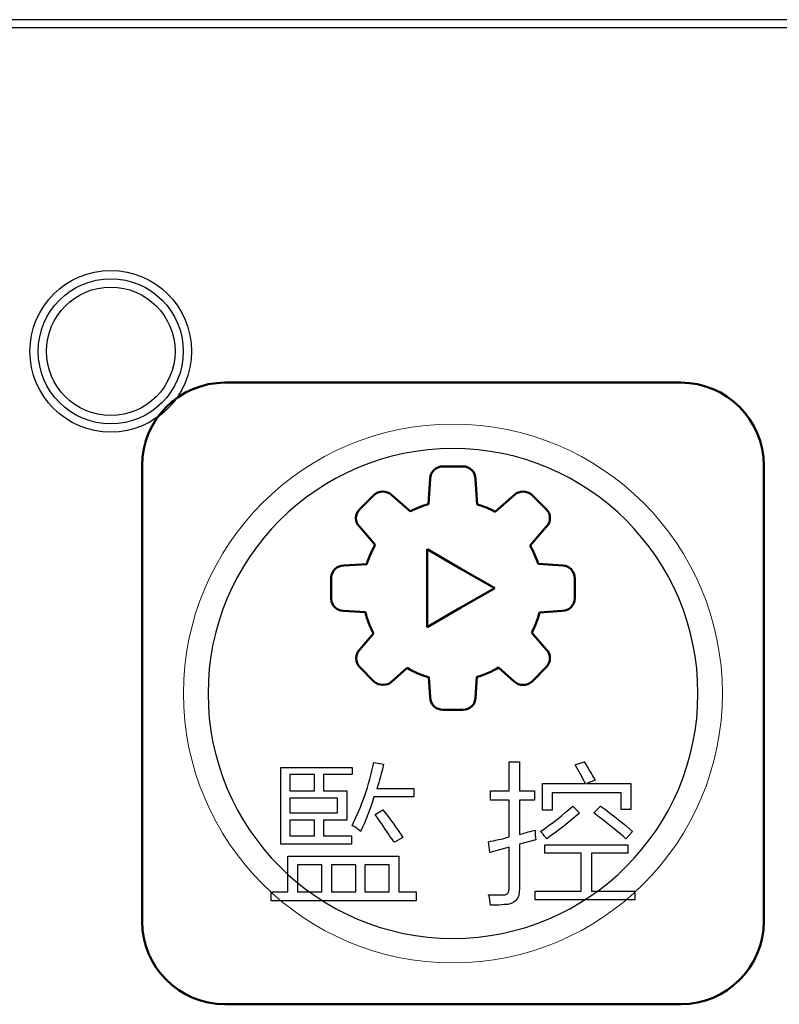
# Model space of a CAD drawing. Header units: millimetres. Extents: x 6964 to 8548, y -230 to 508.
# Tile 120 of 137: x 7327 to 7345, y 382 to 406. Entities that reach past the tile are written whole.
import ezdxf

# ---------------------------------------------------------------- set-up
doc = ezdxf.new("R2010")
doc.units = ezdxf.units.MM
doc.header["$LTSCALE"] = 3
doc.layers.add('layer 1', color=7, linetype='Continuous')

msp = doc.modelspace()

# ---------------------------------------------------------------- linework, layer by layer
at = {"linetype": 'Continuous', "lineweight": 30}
msp.add_line((7420.175, 406.206), (7272.842, 406.206), dxfattribs=at)
at = {"layer": 'layer 1'}
for points in [[(7420.175, 406.006), (7420.175, 406.006), (7272.842, 406.006), (7272.842, 406.006)], [(7334.975, 386.767), (7335.209, 387.225), (7335.384, 387.73), (7335.501, 388.285)], [(7335.501, 388.285), (7335.501, 388.285), (7335.734, 388.241), (7335.734, 388.241)], [(7335.734, 388.241), (7335.686, 388.037), (7335.632, 387.842), (7335.574, 387.657)], [(7338.763, 387.598), (7338.763, 387.598), (7338.763, 388.298), (7338.763, 388.298)], [(7338.763, 388.298), (7338.763, 388.298), (7339.011, 388.298), (7339.011, 388.298)], [(7339.011, 388.298), (7339.011, 388.298), (7339.011, 387.598), (7339.011, 387.598)], [(7340.356, 388.226), (7340.356, 388.226), (7340.574, 388.299), (7340.574, 388.299)], [(7340.604, 387.774), (7340.526, 387.93), (7340.443, 388.08), (7340.356, 388.226)], [(7340.574, 388.299), (7340.614, 388.241), (7340.672, 388.143), (7340.75, 388.007)], [(7333.255, 386.314), (7333.255, 386.314), (7333.255, 388.166), (7333.255, 388.166)], [(7333.255, 388.166), (7333.255, 388.166), (7334.974, 388.166), (7334.974, 388.166)], [(7333.475, 387.991), (7333.475, 387.991), (7333.475, 387.598), (7333.475, 387.598)], [(7334.07, 387.991), (7334.07, 387.991), (7333.475, 387.991), (7333.475, 387.991)], [(7334.07, 387.598), (7334.07, 387.598), (7334.07, 387.991), (7334.07, 387.991)], [(7334.974, 387.991), (7334.974, 387.991), (7334.289, 387.991), (7334.289, 387.991)], [(7334.289, 387.991), (7334.289, 387.991), (7334.289, 387.598), (7334.289, 387.598)], [(7334.974, 388.166), (7334.974, 388.166), (7334.974, 387.991), (7334.974, 387.991)], [(7340.75, 388.007), (7340.789, 387.939), (7340.818, 387.89), (7340.837, 387.861)], [(7339.568, 387.131), (7339.568, 387.131), (7339.568, 387.774), (7339.568, 387.774)], [(7339.568, 387.774), (7339.568, 387.774), (7340.604, 387.774), (7340.604, 387.774)], [(7340.837, 387.861), (7340.837, 387.861), (7340.633, 387.774), (7340.633, 387.774)], [(7340.633, 387.774), (7340.633, 387.774), (7341.699, 387.774), (7341.699, 387.774)], [(7341.699, 387.774), (7341.699, 387.774), (7341.699, 387.146), (7341.699, 387.146)], [(7333.475, 387.598), (7333.475, 387.598), (7334.07, 387.598), (7334.07, 387.598)], [(7334.289, 387.598), (7334.289, 387.598), (7334.845, 387.598), (7334.845, 387.598)], [(7334.845, 387.598), (7334.845, 387.598), (7334.845, 386.896), (7334.845, 386.896)], [(7335.574, 387.657), (7335.574, 387.657), (7336.464, 387.657), (7336.464, 387.657)], [(7336.464, 387.657), (7336.464, 387.657), (7336.464, 387.453), (7336.464, 387.453)], [(7338.31, 387.379), (7338.31, 387.379), (7338.31, 387.598), (7338.31, 387.598)], [(7338.31, 387.598), (7338.31, 387.598), (7338.763, 387.598), (7338.763, 387.598)], [(7339.011, 387.598), (7339.011, 387.598), (7339.375, 387.598), (7339.375, 387.598)], [(7339.375, 387.598), (7339.375, 387.598), (7339.375, 387.379), (7339.375, 387.379)], [(7341.465, 387.554), (7341.465, 387.554), (7339.801, 387.554), (7339.801, 387.554)], [(7339.801, 387.554), (7339.801, 387.554), (7339.801, 387.131), (7339.801, 387.131)], [(7341.465, 387.146), (7341.465, 387.146), (7341.465, 387.554), (7341.465, 387.554)], [(7334.626, 387.423), (7334.626, 387.423), (7333.475, 387.423), (7333.475, 387.423)], [(7333.475, 387.423), (7333.475, 387.423), (7333.475, 387.072), (7333.475, 387.072)], [(7334.626, 387.072), (7334.626, 387.072), (7334.626, 387.423), (7334.626, 387.423)], [(7335.501, 387.453), (7335.413, 387.161), (7335.306, 386.884), (7335.18, 386.622)], [(7336.464, 387.453), (7336.464, 387.453), (7335.501, 387.453), (7335.501, 387.453)], [(7338.763, 387.379), (7338.763, 387.379), (7338.31, 387.379), (7338.31, 387.379)], [(7338.763, 386.489), (7338.763, 386.489), (7338.763, 387.379), (7338.763, 387.379)], [(7339.375, 387.379), (7339.375, 387.379), (7339.011, 387.379), (7339.011, 387.379)], [(7339.011, 387.379), (7339.011, 387.379), (7339.011, 386.547), (7339.011, 386.547)], [(7339.523, 386.62), (7339.805, 386.815), (7340.063, 387.019), (7340.296, 387.233)], [(7340.296, 387.233), (7340.296, 387.233), (7340.457, 387.058), (7340.457, 387.058)], [(7340.807, 387.072), (7340.807, 387.072), (7340.968, 387.233), (7340.968, 387.233)], [(7340.968, 387.233), (7341.288, 386.999), (7341.546, 386.795), (7341.741, 386.62)], [(7333.475, 387.072), (7333.475, 387.072), (7334.626, 387.072), (7334.626, 387.072)], [(7335.53, 387.029), (7335.53, 387.029), (7335.719, 387.145), (7335.719, 387.145)], [(7335.88, 386.518), (7335.802, 386.645), (7335.686, 386.815), (7335.53, 387.029)], [(7335.719, 387.145), (7335.885, 386.932), (7336.046, 386.707), (7336.201, 386.474)], [(7339.801, 387.131), (7339.801, 387.131), (7339.568, 387.131), (7339.568, 387.131)], [(7340.457, 387.058), (7340.223, 386.854), (7339.961, 386.649), (7339.669, 386.445)], [(7341.58, 386.445), (7341.405, 386.6), (7341.148, 386.81), (7340.807, 387.072)], [(7341.699, 387.146), (7341.699, 387.146), (7341.465, 387.146), (7341.465, 387.146)], [(7333.475, 386.896), (7333.475, 386.896), (7333.475, 386.518), (7333.475, 386.518)], [(7334.07, 386.896), (7334.07, 386.896), (7333.475, 386.896), (7333.475, 386.896)], [(7334.07, 386.518), (7334.07, 386.518), (7334.07, 386.896), (7334.07, 386.896)], [(7334.289, 386.896), (7334.289, 386.896), (7334.289, 386.518), (7334.289, 386.518)], [(7334.845, 386.896), (7334.845, 386.896), (7334.289, 386.896), (7334.289, 386.896)], [(7335.048, 386.724), (7335.01, 386.743), (7334.985, 386.758), (7334.975, 386.767)], [(7333.475, 386.518), (7333.475, 386.518), (7334.07, 386.518), (7334.07, 386.518)], [(7334.289, 386.518), (7334.289, 386.518), (7334.96, 386.518), (7334.96, 386.518)], [(7334.96, 386.518), (7334.96, 386.518), (7334.96, 386.314), (7334.96, 386.314)], [(7335.18, 386.622), (7335.15, 386.651), (7335.107, 386.685), (7335.048, 386.724)], [(7335.997, 386.358), (7335.968, 386.396), (7335.929, 386.45), (7335.88, 386.518)], [(7339.011, 386.547), (7339.079, 386.567), (7339.181, 386.595), (7339.317, 386.635)], [(7339.317, 386.635), (7339.346, 386.645), (7339.37, 386.649), (7339.39, 386.649)], [(7339.39, 386.649), (7339.39, 386.562), (7339.395, 386.484), (7339.405, 386.416)], [(7339.611, 386.518), (7339.571, 386.567), (7339.543, 386.6), (7339.523, 386.62)], [(7339.669, 386.445), (7339.659, 386.455), (7339.64, 386.479), (7339.611, 386.518)], [(7341.741, 386.62), (7341.741, 386.62), (7341.58, 386.445), (7341.58, 386.445)], [(7334.96, 386.314), (7334.96, 386.314), (7333.255, 386.314), (7333.255, 386.314)], [(7336.201, 386.474), (7336.201, 386.474), (7335.997, 386.358), (7335.997, 386.358)], [(7338.267, 386.372), (7338.422, 386.401), (7338.588, 386.44), (7338.763, 386.489)], [(7338.296, 386.109), (7338.296, 386.109), (7338.267, 386.372), (7338.267, 386.372)], [(7339.405, 386.416), (7339.405, 386.416), (7339.011, 386.313), (7339.011, 386.313)], [(7339.011, 386.313), (7339.011, 386.313), (7339.011, 385.248), (7339.011, 385.248)], [(7339.624, 386.094), (7339.624, 386.094), (7339.624, 386.298), (7339.624, 386.298)], [(7339.624, 386.298), (7339.624, 386.298), (7341.623, 386.298), (7341.623, 386.298)], [(7341.623, 386.298), (7341.623, 386.298), (7341.623, 386.094), (7341.623, 386.094)], [(7338.763, 386.241), (7338.763, 386.241), (7338.296, 386.109), (7338.296, 386.109)], [(7338.763, 385.263), (7338.763, 385.263), (7338.763, 386.241), (7338.763, 386.241)], [(7340.5, 386.094), (7340.5, 386.094), (7339.624, 386.094), (7339.624, 386.094)], [(7340.5, 385.177), (7340.5, 385.177), (7340.5, 386.094), (7340.5, 386.094)], [(7341.623, 386.094), (7341.623, 386.094), (7340.747, 386.094), (7340.747, 386.094)], [(7340.747, 386.094), (7340.747, 386.094), (7340.747, 385.177), (7340.747, 385.177)], [(7333.428, 385.162), (7333.428, 385.162), (7333.428, 386.021), (7333.428, 386.021)], [(7333.428, 386.021), (7333.428, 386.021), (7336.1, 386.021), (7336.1, 386.021)], [(7333.661, 385.817), (7333.661, 385.817), (7333.661, 385.162), (7333.661, 385.162)], [(7334.246, 385.817), (7334.246, 385.817), (7333.661, 385.817), (7333.661, 385.817)], [(7334.246, 385.162), (7334.246, 385.162), (7334.246, 385.817), (7334.246, 385.817)], [(7334.479, 385.817), (7334.479, 385.817), (7334.479, 385.162), (7334.479, 385.162)], [(7335.063, 385.817), (7335.063, 385.817), (7334.479, 385.817), (7334.479, 385.817)], [(7335.063, 385.162), (7335.063, 385.162), (7335.063, 385.817), (7335.063, 385.817)], [(7335.867, 385.817), (7335.867, 385.817), (7335.282, 385.817), (7335.282, 385.817)], [(7335.282, 385.817), (7335.282, 385.817), (7335.282, 385.162), (7335.282, 385.162)], [(7335.867, 385.162), (7335.867, 385.162), (7335.867, 385.817), (7335.867, 385.817)], [(7336.1, 386.021), (7336.1, 386.021), (7336.1, 385.162), (7336.1, 385.162)], [(7333.019, 384.943), (7333.019, 384.943), (7333.019, 385.162), (7333.019, 385.162)], [(7333.019, 385.162), (7333.019, 385.162), (7333.428, 385.162), (7333.428, 385.162)], [(7333.661, 385.162), (7333.661, 385.162), (7334.246, 385.162), (7334.246, 385.162)], [(7334.479, 385.162), (7334.479, 385.162), (7335.063, 385.162), (7335.063, 385.162)], [(7335.282, 385.162), (7335.282, 385.162), (7335.867, 385.162), (7335.867, 385.162)], [(7336.1, 385.162), (7336.1, 385.162), (7336.523, 385.162), (7336.523, 385.162)], [(7336.523, 385.162), (7336.523, 385.162), (7336.523, 384.943), (7336.523, 384.943)], [(7338.588, 385.088), (7338.714, 385.078), (7338.772, 385.137), (7338.763, 385.263)], [(7339.011, 385.248), (7339.021, 384.986), (7338.899, 384.855), (7338.646, 384.855)], [(7339.391, 384.973), (7339.391, 384.973), (7339.391, 385.177), (7339.391, 385.177)], [(7339.391, 385.177), (7339.391, 385.177), (7340.5, 385.177), (7340.5, 385.177)], [(7340.747, 385.177), (7340.747, 385.177), (7341.798, 385.177), (7341.798, 385.177)], [(7341.798, 385.177), (7341.798, 385.177), (7341.798, 384.973), (7341.798, 384.973)], [(7336.523, 384.943), (7336.523, 384.943), (7333.019, 384.943), (7333.019, 384.943)], [(7338.31, 384.84), (7338.31, 384.928), (7338.296, 385.01), (7338.267, 385.088)], [(7338.267, 385.088), (7338.374, 385.088), (7338.481, 385.088), (7338.588, 385.088)], [(7338.646, 384.855), (7338.578, 384.845), (7338.466, 384.84), (7338.31, 384.84)], [(7341.798, 384.973), (7341.798, 384.973), (7339.391, 384.973), (7339.391, 384.973)]]:
    msp.add_open_spline(points, degree=3, dxfattribs=at)
for points in [[(7331.103, 398.205), (7331.103, 399.282), (7330.23, 400.155), (7329.153, 400.155), (7329.153, 400.155), (7328.076, 400.155), (7327.203, 399.282), (7327.203, 398.205), (7327.203, 398.205), (7327.203, 397.128), (7328.076, 396.255), (7329.153, 396.255), (7329.153, 396.255), (7330.23, 396.255), (7331.103, 397.128), (7331.103, 398.205)], [(7330.903, 398.205), (7330.903, 399.171), (7330.12, 399.955), (7329.153, 399.955), (7329.153, 399.955), (7328.187, 399.955), (7327.403, 399.171), (7327.403, 398.205), (7327.403, 398.205), (7327.403, 397.238), (7328.187, 396.455), (7329.153, 396.455), (7329.153, 396.455), (7330.12, 396.455), (7330.903, 397.238), (7330.903, 398.205)], [(7330.703, 398.205), (7330.703, 399.061), (7330.009, 399.755), (7329.153, 399.755), (7329.153, 399.755), (7328.297, 399.755), (7327.603, 399.061), (7327.603, 398.205), (7327.603, 398.205), (7327.603, 397.349), (7328.297, 396.655), (7329.153, 396.655), (7329.153, 396.655), (7330.009, 396.655), (7330.703, 397.349), (7330.703, 398.205)]]:
    msp.add_open_spline(points, degree=3, knots=[0, 0, 0, 0, 0.2, 0.2, 0.2, 0.2, 0.4, 0.4, 0.4, 0.4, 0.6, 0.6, 0.6, 0.6, 1, 1, 1, 1], dxfattribs=at)
at = {"layer": 'layer 1', "lineweight": 50}
for points in [[(7329.908, 395.45), (7329.908, 396.55), (7330.808, 397.45), (7331.908, 397.45)], [(7331.908, 397.45), (7331.908, 397.45), (7342.908, 397.45), (7342.908, 397.45)], [(7342.908, 397.45), (7344.009, 397.45), (7344.908, 396.55), (7344.908, 395.45)], [(7329.908, 384.45), (7329.908, 384.45), (7329.908, 395.45), (7329.908, 395.45)], [(7336.862, 395.136), (7336.861, 395.292), (7336.998, 395.428), (7337.166, 395.428)], [(7337.166, 395.428), (7337.166, 395.428), (7337.648, 395.428), (7337.648, 395.428)], [(7337.648, 395.428), (7337.816, 395.428), (7337.953, 395.292), (7337.953, 395.124)], [(7344.908, 395.45), (7344.908, 395.45), (7344.908, 384.45), (7344.908, 384.45)], [(7336.821, 394.517), (7336.821, 394.517), (7336.862, 395.136), (7336.862, 395.136)], [(7337.953, 395.124), (7337.953, 395.124), (7337.995, 394.51), (7337.995, 394.51)], [(7335.5, 394.736), (7335.615, 394.851), (7335.816, 394.851), (7335.931, 394.736)], [(7338.896, 394.746), (7338.993, 394.844), (7339.203, 394.852), (7339.318, 394.738)], [(7335.159, 394.395), (7335.159, 394.395), (7335.5, 394.736), (7335.5, 394.736)], [(7335.931, 394.736), (7335.931, 394.736), (7336.383, 394.343), (7336.383, 394.343)], [(7338.425, 394.335), (7338.425, 394.335), (7338.896, 394.746), (7338.896, 394.746)], [(7339.318, 394.738), (7339.318, 394.738), (7339.659, 394.396), (7339.659, 394.396)], [(7335.15, 393.974), (7335.04, 394.084), (7335.04, 394.277), (7335.159, 394.395)], [(7336.383, 394.343), (7336.522, 394.417), (7336.669, 394.475), (7336.821, 394.517)], [(7337.995, 394.51), (7338.145, 394.467), (7338.288, 394.409), (7338.425, 394.335)], [(7335.535, 393.535), (7335.535, 393.535), (7335.15, 393.974), (7335.15, 393.974)], [(7339.659, 393.966), (7339.659, 393.966), (7339.268, 393.519), (7339.268, 393.519)], [(7335.329, 393.073), (7335.379, 393.234), (7335.448, 393.39), (7335.535, 393.535)], [(7337.601, 392.96), (7337.601, 392.96), (7336.788, 393.43), (7336.788, 393.43)], [(7336.788, 393.43), (7336.788, 393.43), (7336.788, 392.491), (7336.788, 392.491)], [(7339.268, 393.519), (7339.35, 393.379), (7339.416, 393.229), (7339.464, 393.074)], [(7334.47, 392.754), (7334.482, 392.911), (7334.613, 393.034), (7334.773, 393.034)], [(7334.773, 393.034), (7334.773, 393.034), (7335.329, 393.073), (7335.329, 393.073)], [(7338.415, 392.491), (7338.415, 392.491), (7337.601, 392.96), (7337.601, 392.96)], [(7339.464, 393.074), (7339.464, 393.074), (7340.056, 393.034), (7340.056, 393.034)], [(7340.056, 393.034), (7340.056, 393.034), (7340.056, 393.034), (7340.056, 393.034)], [(7340.056, 393.034), (7340.211, 393.034), (7340.347, 392.897), (7340.347, 392.73)], [(7334.47, 392.223), (7334.47, 392.223), (7334.47, 392.754), (7334.47, 392.754)], [(7340.347, 392.73), (7340.347, 392.73), (7340.347, 392.247), (7340.347, 392.247)], [(7336.788, 392.491), (7336.788, 392.491), (7336.788, 391.552), (7336.788, 391.552)], [(7337.601, 392.021), (7337.601, 392.021), (7338.415, 392.491), (7338.415, 392.491)], [(7340.347, 392.247), (7340.347, 392.08), (7340.211, 391.943), (7340.043, 391.943)], [(7336.788, 391.552), (7336.788, 391.552), (7337.601, 392.021), (7337.601, 392.021)], [(7335.296, 391.908), (7335.296, 391.908), (7334.761, 391.944), (7334.761, 391.944)], [(7335.495, 391.397), (7335.407, 391.558), (7335.34, 391.73), (7335.296, 391.908)], [(7339.497, 391.907), (7339.454, 391.735), (7339.391, 391.57), (7339.308, 391.414)], [(7340.043, 391.943), (7340.043, 391.943), (7339.497, 391.907), (7339.497, 391.907)], [(7335.161, 391.013), (7335.161, 391.013), (7335.495, 391.397), (7335.495, 391.397)], [(7339.308, 391.414), (7339.308, 391.414), (7339.666, 391.003), (7339.666, 391.003)], [(7335.161, 390.583), (7335.042, 390.702), (7335.042, 390.894), (7335.161, 391.013)], [(7339.666, 391.003), (7339.776, 390.894), (7339.776, 390.701), (7339.657, 390.582)], [(7335.502, 390.241), (7335.502, 390.241), (7335.161, 390.583), (7335.161, 390.583)], [(7336.302, 390.564), (7336.302, 390.564), (7335.924, 390.233), (7335.924, 390.233)], [(7336.829, 390.342), (7336.644, 390.392), (7336.467, 390.466), (7336.302, 390.564)], [(7338.506, 390.573), (7338.343, 390.475), (7338.169, 390.4), (7337.987, 390.349)], [(7338.885, 390.241), (7338.885, 390.241), (7338.506, 390.573), (7338.506, 390.573)], [(7339.657, 390.582), (7339.657, 390.582), (7339.316, 390.241), (7339.316, 390.241)], [(7336.861, 389.857), (7336.861, 389.857), (7336.829, 390.342), (7336.829, 390.342)], [(7337.987, 390.349), (7337.987, 390.349), (7337.952, 389.845), (7337.952, 389.845)], [(7335.924, 390.233), (7335.827, 390.135), (7335.617, 390.127), (7335.502, 390.241)], [(7339.316, 390.241), (7339.201, 390.126), (7339, 390.126), (7338.885, 390.241)], [(7337.166, 389.553), (7336.998, 389.553), (7336.861, 389.689), (7336.861, 389.857)], [(7337.952, 389.845), (7337.953, 389.689), (7337.816, 389.553), (7337.648, 389.553)], [(7337.648, 389.553), (7337.648, 389.553), (7337.166, 389.553), (7337.166, 389.553)], [(7331.908, 382.45), (7330.808, 382.45), (7329.908, 383.35), (7329.908, 384.45)], [(7344.908, 384.45), (7344.908, 383.35), (7344.009, 382.45), (7342.908, 382.45)], [(7342.908, 382.45), (7342.908, 382.45), (7331.908, 382.45), (7331.908, 382.45)]]:
    msp.add_open_spline(points, degree=3, dxfattribs=at)
at = {"layer": 'layer 1', "lineweight": 9}
msp.add_open_spline([(7343.908, 389.95), (7343.908, 393.54), (7340.998, 396.45), (7337.408, 396.45), (7337.408, 396.45), (7333.819, 396.45), (7330.908, 393.54), (7330.908, 389.95), (7330.908, 389.95), (7330.908, 386.36), (7333.819, 383.45), (7337.408, 383.45)], degree=3, knots=[0, 0, 0, 0, 0.2, 0.2, 0.2, 0.2, 0.4, 0.4, 0.4, 0.4, 0.6, 0.6, 0.6, 0.6], dxfattribs=at)
msp.add_open_spline([(7343.908, 389.95), (7343.908, 393.54), (7340.998, 396.45), (7337.408, 396.45), (7337.408, 396.45), (7333.819, 396.45), (7330.908, 393.54), (7330.908, 389.95), (7330.908, 389.95), (7330.908, 386.36), (7333.819, 383.45), (7337.408, 383.45)], degree=3, knots=[0, 0, 0, 0, 0.2, 0.2, 0.2, 0.2, 0.4, 0.4, 0.4, 0.4, 0.6, 0.6, 0.6, 0.6], dxfattribs=at)
at = {"layer": 'layer 1', "lineweight": 25}
for points, knots in [([(7343.318, 389.95), (7343.318, 393.213), (7340.672, 395.859), (7337.409, 395.859), (7337.409, 395.859), (7334.145, 395.859), (7331.499, 393.213), (7331.499, 389.95)], [0, 0, 0, 0, 0.2, 0.2, 0.2, 0.2, 0.4, 0.4, 0.4, 0.4]), ([(7331.499, 389.95), (7331.499, 386.686), (7334.145, 384.041), (7337.408, 384.041), (7337.408, 384.041), (7340.672, 384.041), (7343.318, 386.686), (7343.318, 389.95)], [0.4, 0.4, 0.4, 0.4, 0.6, 0.6, 0.6, 0.6, 1, 1, 1, 1])]:
    msp.add_open_spline(points, degree=3, knots=knots, dxfattribs=at)
at = {"layer": 'layer 1', "lineweight": 50}
for points, knots in [([(7339.659, 394.396), (7339.717, 394.339), (7339.748, 394.262), (7339.748, 394.181), (7339.748, 394.181), (7339.748, 394.1), (7339.717, 394.023), (7339.659, 393.966)], [0.61538462, 0.61538462, 0.61538462, 0.61538462, 0.63461538, 0.63461538, 0.63461538, 0.63461539, 0.65384615, 0.65384615, 0.65384615, 0.65384615]), ([(7334.761, 391.944), (7334.761, 391.944), (7334.76, 391.943), (7334.76, 391.943), (7334.76, 391.943), (7334.612, 391.943), (7334.482, 392.067), (7334.47, 392.223)], [0.21153846, 0.21153846, 0.21153846, 0.21153846, 0.23076923, 0.23076923, 0.23076923, 0.23076924, 0.25, 0.25, 0.25, 0.25])]:
    msp.add_open_spline(points, degree=3, knots=knots, dxfattribs=at)
at = {"layer": 'layer 1', "lineweight": 9}
for points in [[(7337.408, 383.45), (7340.998, 383.45), (7343.908, 386.36), (7343.908, 389.95)], [(7337.408, 383.45), (7340.998, 383.45), (7343.908, 386.36), (7343.908, 389.95)], [(7334.975, 386.767), (7335.209, 387.225), (7335.384, 387.73), (7335.501, 388.285)], [(7335.501, 388.285), (7335.501, 388.285), (7335.734, 388.241), (7335.734, 388.241)], [(7335.734, 388.241), (7335.686, 388.037), (7335.632, 387.842), (7335.574, 387.657)], [(7338.763, 387.598), (7338.763, 387.598), (7338.763, 388.298), (7338.763, 388.298)], [(7338.763, 388.298), (7338.763, 388.298), (7339.011, 388.298), (7339.011, 388.298)], [(7339.011, 388.298), (7339.011, 388.298), (7339.011, 387.598), (7339.011, 387.598)], [(7340.356, 388.226), (7340.356, 388.226), (7340.574, 388.299), (7340.574, 388.299)], [(7340.604, 387.774), (7340.526, 387.93), (7340.443, 388.08), (7340.356, 388.226)], [(7340.574, 388.299), (7340.614, 388.241), (7340.672, 388.143), (7340.75, 388.007)], [(7333.255, 386.314), (7333.255, 386.314), (7333.255, 388.166), (7333.255, 388.166)], [(7333.255, 388.166), (7333.255, 388.166), (7334.974, 388.166), (7334.974, 388.166)], [(7333.475, 387.991), (7333.475, 387.991), (7333.475, 387.598), (7333.475, 387.598)], [(7334.07, 387.991), (7334.07, 387.991), (7333.475, 387.991), (7333.475, 387.991)], [(7334.07, 387.598), (7334.07, 387.598), (7334.07, 387.991), (7334.07, 387.991)], [(7334.974, 387.991), (7334.974, 387.991), (7334.289, 387.991), (7334.289, 387.991)], [(7334.289, 387.991), (7334.289, 387.991), (7334.289, 387.598), (7334.289, 387.598)], [(7334.974, 388.166), (7334.974, 388.166), (7334.974, 387.991), (7334.974, 387.991)], [(7340.75, 388.007), (7340.789, 387.939), (7340.818, 387.89), (7340.837, 387.861)], [(7339.568, 387.131), (7339.568, 387.131), (7339.568, 387.774), (7339.568, 387.774)], [(7339.568, 387.774), (7339.568, 387.774), (7340.604, 387.774), (7340.604, 387.774)], [(7340.837, 387.861), (7340.837, 387.861), (7340.633, 387.774), (7340.633, 387.774)], [(7340.633, 387.774), (7340.633, 387.774), (7341.699, 387.774), (7341.699, 387.774)], [(7341.699, 387.774), (7341.699, 387.774), (7341.699, 387.146), (7341.699, 387.146)], [(7333.475, 387.598), (7333.475, 387.598), (7334.07, 387.598), (7334.07, 387.598)], [(7334.289, 387.598), (7334.289, 387.598), (7334.845, 387.598), (7334.845, 387.598)], [(7334.845, 387.598), (7334.845, 387.598), (7334.845, 386.896), (7334.845, 386.896)], [(7335.574, 387.657), (7335.574, 387.657), (7336.464, 387.657), (7336.464, 387.657)], [(7336.464, 387.657), (7336.464, 387.657), (7336.464, 387.453), (7336.464, 387.453)], [(7338.31, 387.379), (7338.31, 387.379), (7338.31, 387.598), (7338.31, 387.598)], [(7338.31, 387.598), (7338.31, 387.598), (7338.763, 387.598), (7338.763, 387.598)], [(7339.011, 387.598), (7339.011, 387.598), (7339.375, 387.598), (7339.375, 387.598)], [(7339.375, 387.598), (7339.375, 387.598), (7339.375, 387.379), (7339.375, 387.379)], [(7341.465, 387.554), (7341.465, 387.554), (7339.801, 387.554), (7339.801, 387.554)], [(7339.801, 387.554), (7339.801, 387.554), (7339.801, 387.131), (7339.801, 387.131)], [(7341.465, 387.146), (7341.465, 387.146), (7341.465, 387.554), (7341.465, 387.554)], [(7334.626, 387.423), (7334.626, 387.423), (7333.475, 387.423), (7333.475, 387.423)], [(7333.475, 387.423), (7333.475, 387.423), (7333.475, 387.072), (7333.475, 387.072)], [(7334.626, 387.072), (7334.626, 387.072), (7334.626, 387.423), (7334.626, 387.423)], [(7335.501, 387.453), (7335.413, 387.161), (7335.306, 386.884), (7335.18, 386.622)], [(7336.464, 387.453), (7336.464, 387.453), (7335.501, 387.453), (7335.501, 387.453)], [(7338.763, 387.379), (7338.763, 387.379), (7338.31, 387.379), (7338.31, 387.379)], [(7338.763, 386.489), (7338.763, 386.489), (7338.763, 387.379), (7338.763, 387.379)], [(7339.375, 387.379), (7339.375, 387.379), (7339.011, 387.379), (7339.011, 387.379)], [(7339.011, 387.379), (7339.011, 387.379), (7339.011, 386.547), (7339.011, 386.547)], [(7339.523, 386.62), (7339.805, 386.815), (7340.063, 387.019), (7340.296, 387.233)], [(7340.296, 387.233), (7340.296, 387.233), (7340.457, 387.058), (7340.457, 387.058)], [(7340.807, 387.072), (7340.807, 387.072), (7340.968, 387.233), (7340.968, 387.233)], [(7340.968, 387.233), (7341.288, 386.999), (7341.546, 386.795), (7341.741, 386.62)], [(7333.475, 387.072), (7333.475, 387.072), (7334.626, 387.072), (7334.626, 387.072)], [(7335.53, 387.029), (7335.53, 387.029), (7335.719, 387.145), (7335.719, 387.145)], [(7335.88, 386.518), (7335.802, 386.645), (7335.686, 386.815), (7335.53, 387.029)], [(7335.719, 387.145), (7335.885, 386.932), (7336.046, 386.707), (7336.201, 386.474)], [(7339.801, 387.131), (7339.801, 387.131), (7339.568, 387.131), (7339.568, 387.131)], [(7340.457, 387.058), (7340.223, 386.854), (7339.961, 386.649), (7339.669, 386.445)], [(7341.58, 386.445), (7341.405, 386.6), (7341.148, 386.81), (7340.807, 387.072)], [(7341.699, 387.146), (7341.699, 387.146), (7341.465, 387.146), (7341.465, 387.146)], [(7333.475, 386.896), (7333.475, 386.896), (7333.475, 386.518), (7333.475, 386.518)], [(7334.07, 386.896), (7334.07, 386.896), (7333.475, 386.896), (7333.475, 386.896)], [(7334.07, 386.518), (7334.07, 386.518), (7334.07, 386.896), (7334.07, 386.896)], [(7334.289, 386.896), (7334.289, 386.896), (7334.289, 386.518), (7334.289, 386.518)], [(7334.845, 386.896), (7334.845, 386.896), (7334.289, 386.896), (7334.289, 386.896)], [(7335.048, 386.724), (7335.01, 386.743), (7334.985, 386.758), (7334.975, 386.767)], [(7333.475, 386.518), (7333.475, 386.518), (7334.07, 386.518), (7334.07, 386.518)], [(7334.289, 386.518), (7334.289, 386.518), (7334.96, 386.518), (7334.96, 386.518)], [(7334.96, 386.518), (7334.96, 386.518), (7334.96, 386.314), (7334.96, 386.314)], [(7335.18, 386.622), (7335.15, 386.651), (7335.107, 386.685), (7335.048, 386.724)], [(7335.997, 386.358), (7335.968, 386.396), (7335.929, 386.45), (7335.88, 386.518)], [(7339.011, 386.547), (7339.079, 386.567), (7339.181, 386.595), (7339.317, 386.635)], [(7339.317, 386.635), (7339.346, 386.645), (7339.37, 386.649), (7339.39, 386.649)], [(7339.39, 386.649), (7339.39, 386.562), (7339.395, 386.484), (7339.405, 386.416)], [(7339.611, 386.518), (7339.571, 386.567), (7339.543, 386.6), (7339.523, 386.62)], [(7339.669, 386.445), (7339.659, 386.455), (7339.64, 386.479), (7339.611, 386.518)], [(7341.741, 386.62), (7341.741, 386.62), (7341.58, 386.445), (7341.58, 386.445)], [(7334.96, 386.314), (7334.96, 386.314), (7333.255, 386.314), (7333.255, 386.314)], [(7336.201, 386.474), (7336.201, 386.474), (7335.997, 386.358), (7335.997, 386.358)], [(7338.267, 386.372), (7338.422, 386.401), (7338.588, 386.44), (7338.763, 386.489)], [(7338.296, 386.109), (7338.296, 386.109), (7338.267, 386.372), (7338.267, 386.372)], [(7339.405, 386.416), (7339.405, 386.416), (7339.011, 386.313), (7339.011, 386.313)], [(7339.011, 386.313), (7339.011, 386.313), (7339.011, 385.248), (7339.011, 385.248)], [(7339.624, 386.094), (7339.624, 386.094), (7339.624, 386.298), (7339.624, 386.298)], [(7339.624, 386.298), (7339.624, 386.298), (7341.623, 386.298), (7341.623, 386.298)], [(7341.623, 386.298), (7341.623, 386.298), (7341.623, 386.094), (7341.623, 386.094)], [(7338.763, 386.241), (7338.763, 386.241), (7338.296, 386.109), (7338.296, 386.109)], [(7338.763, 385.263), (7338.763, 385.263), (7338.763, 386.241), (7338.763, 386.241)], [(7340.5, 386.094), (7340.5, 386.094), (7339.624, 386.094), (7339.624, 386.094)], [(7340.5, 385.177), (7340.5, 385.177), (7340.5, 386.094), (7340.5, 386.094)], [(7341.623, 386.094), (7341.623, 386.094), (7340.747, 386.094), (7340.747, 386.094)], [(7340.747, 386.094), (7340.747, 386.094), (7340.747, 385.177), (7340.747, 385.177)], [(7333.428, 385.162), (7333.428, 385.162), (7333.428, 386.021), (7333.428, 386.021)], [(7333.428, 386.021), (7333.428, 386.021), (7336.1, 386.021), (7336.1, 386.021)], [(7333.661, 385.817), (7333.661, 385.817), (7333.661, 385.162), (7333.661, 385.162)], [(7334.246, 385.817), (7334.246, 385.817), (7333.661, 385.817), (7333.661, 385.817)], [(7334.246, 385.162), (7334.246, 385.162), (7334.246, 385.817), (7334.246, 385.817)], [(7334.479, 385.817), (7334.479, 385.817), (7334.479, 385.162), (7334.479, 385.162)], [(7335.063, 385.817), (7335.063, 385.817), (7334.479, 385.817), (7334.479, 385.817)], [(7335.063, 385.162), (7335.063, 385.162), (7335.063, 385.817), (7335.063, 385.817)], [(7335.867, 385.817), (7335.867, 385.817), (7335.282, 385.817), (7335.282, 385.817)], [(7335.282, 385.817), (7335.282, 385.817), (7335.282, 385.162), (7335.282, 385.162)], [(7335.867, 385.162), (7335.867, 385.162), (7335.867, 385.817), (7335.867, 385.817)], [(7336.1, 386.021), (7336.1, 386.021), (7336.1, 385.162), (7336.1, 385.162)], [(7333.019, 384.943), (7333.019, 384.943), (7333.019, 385.162), (7333.019, 385.162)], [(7333.019, 385.162), (7333.019, 385.162), (7333.428, 385.162), (7333.428, 385.162)], [(7333.661, 385.162), (7333.661, 385.162), (7334.246, 385.162), (7334.246, 385.162)], [(7334.479, 385.162), (7334.479, 385.162), (7335.063, 385.162), (7335.063, 385.162)], [(7335.282, 385.162), (7335.282, 385.162), (7335.867, 385.162), (7335.867, 385.162)], [(7336.1, 385.162), (7336.1, 385.162), (7336.523, 385.162), (7336.523, 385.162)], [(7336.523, 385.162), (7336.523, 385.162), (7336.523, 384.943), (7336.523, 384.943)], [(7338.588, 385.088), (7338.714, 385.078), (7338.772, 385.137), (7338.763, 385.263)], [(7339.011, 385.248), (7339.021, 384.986), (7338.899, 384.855), (7338.646, 384.855)], [(7339.391, 384.973), (7339.391, 384.973), (7339.391, 385.177), (7339.391, 385.177)], [(7339.391, 385.177), (7339.391, 385.177), (7340.5, 385.177), (7340.5, 385.177)], [(7340.747, 385.177), (7340.747, 385.177), (7341.798, 385.177), (7341.798, 385.177)], [(7341.798, 385.177), (7341.798, 385.177), (7341.798, 384.973), (7341.798, 384.973)], [(7336.523, 384.943), (7336.523, 384.943), (7333.019, 384.943), (7333.019, 384.943)], [(7338.31, 384.84), (7338.31, 384.928), (7338.296, 385.01), (7338.267, 385.088)], [(7338.267, 385.088), (7338.374, 385.088), (7338.481, 385.088), (7338.588, 385.088)], [(7338.646, 384.855), (7338.578, 384.845), (7338.466, 384.84), (7338.31, 384.84)], [(7341.798, 384.973), (7341.798, 384.973), (7339.391, 384.973), (7339.391, 384.973)]]:
    msp.add_open_spline(points, degree=3, dxfattribs=at)

doc.saveas('drawing.dxf')
